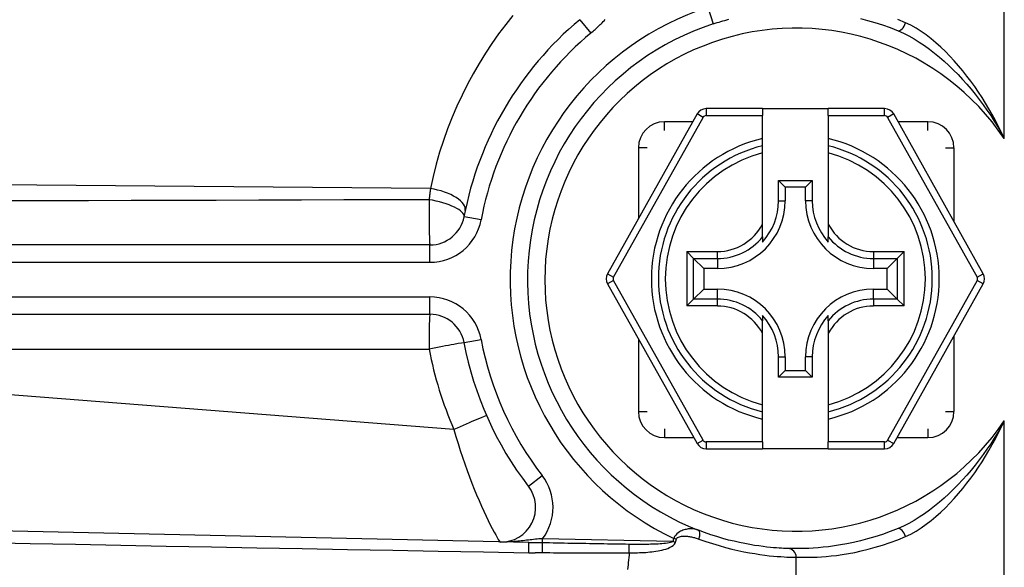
# Model space of a CAD drawing. Header units: inches. Extents: x 10 to 197, y 9 to 109.
# Tile 30 of 111: x 11.579 to 12.697, y 47.019 to 47.64. Entities that reach past the tile are written whole.
import ezdxf

# ---------------------------------------------------------------- set-up
doc = ezdxf.new("R2010")
doc.units = ezdxf.units.IN
doc.header["$MEASUREMENT"] = 0
doc.layers.add('Visible Edges(ANSI)', color=7, linetype='Continuous', lineweight=25)
doc.layers.add('Visible Tangent Edges(ANSI)', color=7, linetype='Continuous', lineweight=25)

msp = doc.modelspace()

# ---------------------------------------------------------------- linework, layer by layer
at = {"layer": 'Visible Edges(ANSI)'}
for p, q in [((12.3481, 47.533), (12.2465, 47.3518)), ((12.4223, 47.539), (12.3584, 47.539)), ((12.4223, 47.539), (12.4223, 47.5311)), ((12.4223, 47.539), (12.4971, 47.539)), ((12.4223, 47.5051), (12.4223, 47.5311)), ((12.5611, 47.539), (12.4971, 47.539)), ((12.4971, 47.5311), (12.4971, 47.539)), ((12.4971, 47.5311), (12.4971, 47.5051)), ((12.673, 47.3518), (12.5714, 47.533)), ((12.4223, 47.497), (12.4223, 47.5051)), ((12.4223, 47.4888), (12.4223, 47.497)), ((12.4971, 47.5051), (12.4971, 47.497)), ((12.4971, 47.497), (12.4971, 47.4888)), ((12.4223, 47.4078), (12.4223, 47.4888)), ((12.4971, 47.4888), (12.4971, 47.4078)), ((12.4406, 47.4346), (12.4406, 47.4577)), ((12.4406, 47.4577), (12.4482, 47.4501)), ((12.4406, 47.4577), (12.4789, 47.4577)), ((12.4789, 47.4577), (12.4713, 47.4501)), ((12.4789, 47.4577), (12.4789, 47.4346)), ((12.4482, 47.4501), (12.4482, 47.4346)), ((12.4713, 47.4501), (12.4482, 47.4501)), ((12.4713, 47.4346), (12.4713, 47.4501)), ((12.4223, 47.3936), (12.4223, 47.4078)), ((12.4971, 47.4078), (12.4971, 47.3936)), ((12.0449, 47.3844), (10.8466, 47.3844)), ((12.4223, 47.3936), (12.4223, 47.3877)), ((12.4971, 47.3877), (12.4971, 47.3936)), ((12.3442, 47.369), (12.3364, 47.3768)), ((12.5831, 47.3768), (12.5753, 47.369)), ((12.3442, 47.369), (12.3557, 47.3576)), ((12.5753, 47.369), (12.5638, 47.3576)), ((12.3712, 47.3576), (12.3557, 47.3576)), ((12.3557, 47.3576), (12.3557, 47.3344)), ((12.5638, 47.3576), (12.5483, 47.3576)), ((12.5638, 47.3344), (12.5638, 47.3576)), ((12.2465, 47.3402), (12.3481, 47.1592)), ((12.5714, 47.1592), (12.673, 47.3402)), ((12.3442, 47.323), (12.3557, 47.3344)), ((12.3557, 47.3344), (12.3712, 47.3344)), ((12.5483, 47.3344), (12.5638, 47.3344)), ((12.5753, 47.323), (12.5638, 47.3344)), ((12.3364, 47.3152), (12.3442, 47.323)), ((12.5753, 47.323), (12.5831, 47.3152)), ((10.8466, 47.3057), (12.0449, 47.3057)), ((12.4223, 47.3044), (12.4223, 47.2984)), ((12.4223, 47.2842), (12.4223, 47.2984)), ((12.4971, 47.2984), (12.4971, 47.3044)), ((12.4971, 47.2984), (12.4971, 47.2842)), ((12.4223, 47.2032), (12.4223, 47.2842)), ((12.4971, 47.2842), (12.4971, 47.2032)), ((12.4406, 47.2343), (12.4406, 47.2574)), ((12.4482, 47.2574), (12.4482, 47.2419)), ((12.4713, 47.2419), (12.4713, 47.2574)), ((12.4789, 47.2574), (12.4789, 47.2343)), ((12.4406, 47.2343), (12.4482, 47.2419)), ((12.4482, 47.2419), (12.4713, 47.2419)), ((12.4789, 47.2343), (12.4713, 47.2419)), ((12.4789, 47.2343), (12.4406, 47.2343)), ((12.4223, 47.1951), (12.4223, 47.2032)), ((12.4223, 47.187), (12.4223, 47.1951)), ((12.4971, 47.2032), (12.4971, 47.1951)), ((12.4971, 47.1951), (12.4971, 47.187)), ((12.4223, 47.1611), (12.4223, 47.187)), ((12.4971, 47.187), (12.4971, 47.1611)), ((12.4223, 47.1611), (12.4223, 47.1532)), ((12.4971, 47.1532), (12.4971, 47.1611)), ((12.3584, 47.1532), (12.4223, 47.1532)), ((12.4971, 47.1532), (12.4223, 47.1532)), ((12.4971, 47.1532), (12.5611, 47.1532)), ((12.157, 47.0467), (10.9223, 47.0741)), ((12.4607, 46.9711), (12.4607, 47.0302))]:
    msp.add_line(p, q, dxfattribs=at)
at = {"layer": 'Visible Edges(ANSI)', "flags": 128}
for points in [[(12.5336, 47.6413), (12.5417, 47.6392), (12.5501, 47.6367), (12.5587, 47.634), (12.5675, 47.6309), (12.5763, 47.6274)], [(12.3665, 47.6352), (12.3687, 47.6359), (12.3709, 47.6366), (12.3731, 47.6373), (12.3753, 47.6379), (12.3775, 47.6386), (12.3797, 47.6392), (12.3819, 47.6398), (12.3841, 47.6404)], [(12.4512, 47.0401), (12.451, 47.0401), (12.4504, 47.0401), (12.4494, 47.0401), (12.448, 47.0402), (12.4462, 47.0402), (12.444, 47.0404), (12.4414, 47.0405), (12.4384, 47.0407), (12.4351, 47.041), (12.4314, 47.0413), (12.4274, 47.0417), (12.423, 47.0422), (12.4183, 47.0429), (12.4132, 47.0436), (12.4079, 47.0445), (12.4023, 47.0456), (12.3964, 47.0468), (12.3903, 47.0482), (12.3839, 47.0497), (12.3774, 47.0515), (12.3706, 47.0535), (12.3637, 47.0557), (12.3567, 47.0582), (12.3496, 47.0609)], [(12.5763, 47.0627), (12.5675, 47.0592), (12.5587, 47.0561), (12.5501, 47.0533), (12.5418, 47.0509), (12.5336, 47.0487), (12.5257, 47.0469), (12.5181, 47.0454), (12.5109, 47.0441), (12.504, 47.043), (12.4974, 47.0421), (12.4912, 47.0414), (12.4855, 47.0409), (12.4801, 47.0405), (12.4752, 47.0402), (12.4707, 47.0401), (12.4666, 47.04), (12.463, 47.0399), (12.4599, 47.0399), (12.4573, 47.0399), (12.4551, 47.0399), (12.4534, 47.04), (12.4522, 47.04), (12.4514, 47.04), (12.4512, 47.0401)]]:
    msp.add_lwpolyline(points, dxfattribs=at)
at = {"layer": 'Visible Edges(ANSI)'}
for centre, radius, start, end in [((12.4607, 47.345), 0.3839, 129.8051, 169.2778), ((12.4607, 47.345), 0.3051, 107.9838, 248.6309), ((12.3584, 47.5272), 0.0118, 90, 150.7088), ((12.5611, 47.5272), 0.0118, 29.2912, 90), ((12.4597, 47.346), 0.1555, 103.9164, 256.0836), ((12.4597, 47.346), 0.1555, 283.9164, 76.0836), ((12.3712, 47.4346), 0.077, 270, 0), ((12.3712, 47.4346), 0.0694, 317.4826, 0), ((12.5483, 47.4346), 0.077, 180, 270), ((12.5483, 47.4346), 0.0694, 180, 222.5174), ((12.0449, 47.4238), 0.0394, 270, 349.2778), ((12.2568, 47.346), 0.0118, 150.7088, 209.3132), ((12.6627, 47.346), 0.0118, 330.6868, 29.2912), ((12.3712, 47.2574), 0.077, 0, 90), ((12.5483, 47.2574), 0.077, 90, 180), ((12.0449, 47.2663), 0.0394, 10.7222, 90), ((12.3712, 47.2574), 0.0694, 0, 42.5174), ((12.5483, 47.2574), 0.0694, 137.4826, 180), ((12.4607, 47.345), 0.3839, 190.7222, 217.6097), ((12.3584, 47.165), 0.0118, 209.3132, 270), ((12.5611, 47.165), 0.0118, 270, 330.6868), ((12.1255, 47.0867), 0.0394, 268.727, 37.6097), ((12.4509, 47.0302), 0.00984, 0, 88.2092)]:
    msp.add_arc(centre, radius, start, end, dxfattribs=at)
at = {"layer": 'Visible Tangent Edges(ANSI)'}
for p, q in [((12.6969, 47.5052), (12.6969, 47.7479)), ((12.3604, 47.654), (12.3665, 47.6352)), ((12.215, 47.6399), (12.2276, 47.6248)), ((12.355, 47.5291), (12.3481, 47.533)), ((12.3584, 47.539), (12.3584, 47.5311)), ((12.3584, 47.5311), (12.4223, 47.5311)), ((12.4971, 47.5311), (12.5611, 47.5311)), ((12.5611, 47.5311), (12.5611, 47.539)), ((12.5714, 47.533), (12.5645, 47.5291)), ((12.2533, 47.3479), (12.355, 47.5291)), ((12.3431, 47.5242), (12.3111, 47.5242)), ((12.3111, 47.5144), (12.3111, 47.5242)), ((12.5645, 47.5291), (12.6662, 47.3479)), ((12.6103, 47.5242), (12.5763, 47.5242)), ((12.6103, 47.5144), (12.6103, 47.5242)), ((12.2816, 47.4946), (12.2816, 47.4144)), ((12.2914, 47.4946), (12.2816, 47.4946)), ((12.6301, 47.4946), (12.6399, 47.4946)), ((12.6399, 47.4109), (12.6399, 47.4946)), ((12.0455, 47.4485), (10.8841, 47.4585)), ((12.4406, 47.4346), (12.4482, 47.4346)), ((12.4789, 47.4346), (12.4713, 47.4346)), ((12.1029, 47.4128), (12.0836, 47.4164)), ((12.0449, 47.3647), (12.0449, 47.3844)), ((12.3364, 47.3768), (12.3712, 47.3768)), ((12.3364, 47.3768), (12.3364, 47.3152)), ((12.3712, 47.369), (12.3712, 47.3768)), ((12.5483, 47.3768), (12.5831, 47.3768)), ((12.5483, 47.3768), (12.5483, 47.369)), ((12.5831, 47.3152), (12.5831, 47.3768)), ((10.8466, 47.3647), (12.0449, 47.3647)), ((12.3442, 47.369), (12.3712, 47.369)), ((12.3442, 47.323), (12.3442, 47.369)), ((12.3712, 47.369), (12.3712, 47.3576)), ((12.5483, 47.369), (12.5753, 47.369)), ((12.5483, 47.369), (12.5483, 47.3576)), ((12.5753, 47.369), (12.5753, 47.323)), ((12.2465, 47.3518), (12.2533, 47.3479)), ((12.6662, 47.3479), (12.673, 47.3518)), ((12.2533, 47.3441), (12.2465, 47.3402)), ((12.355, 47.1631), (12.2533, 47.3441)), ((12.6662, 47.3441), (12.5645, 47.1631)), ((12.673, 47.3402), (12.6662, 47.3441)), ((12.3712, 47.323), (12.3712, 47.3344)), ((12.5483, 47.323), (12.5483, 47.3344)), ((12.0449, 47.3253), (10.8466, 47.3253)), ((12.0449, 47.3057), (12.0449, 47.3253)), ((12.3712, 47.323), (12.3442, 47.323)), ((12.3712, 47.3152), (12.3712, 47.323)), ((12.5483, 47.323), (12.5483, 47.3152)), ((12.5753, 47.323), (12.5483, 47.323)), ((12.3712, 47.3152), (12.3364, 47.3152)), ((12.5831, 47.3152), (12.5483, 47.3152)), ((12.0836, 47.2736), (12.1029, 47.2773)), ((12.2816, 47.2776), (12.2816, 47.1954)), ((12.6399, 47.1954), (12.6399, 47.2811)), ((10.902, 47.2663), (12.0438, 47.2663)), ((12.0721, 47.1751), (10.902, 47.2663)), ((12.4406, 47.2574), (12.4482, 47.2574)), ((12.4789, 47.2574), (12.4713, 47.2574)), ((12.2816, 47.1954), (12.2914, 47.1954)), ((12.6301, 47.1954), (12.6399, 47.1954)), ((12.6969, 46.9421), (12.6969, 47.1848)), ((12.3111, 47.1757), (12.3111, 47.1659)), ((12.6103, 47.1757), (12.6103, 47.1659)), ((12.3111, 47.1659), (12.3443, 47.1659)), ((12.3481, 47.1592), (12.355, 47.1631)), ((12.3584, 47.1611), (12.3584, 47.1532)), ((12.4223, 47.1611), (12.3584, 47.1611)), ((12.5611, 47.1611), (12.4971, 47.1611)), ((12.5611, 47.1532), (12.5611, 47.1611)), ((12.5645, 47.1631), (12.5714, 47.1592)), ((12.5751, 47.1659), (12.6103, 47.1659)), ((12.1566, 47.1108), (12.1722, 47.1228)), ((12.1725, 47.0465), (12.1726, 47.0512)), ((12.3206, 47.0479), (12.1726, 47.0512)), ((12.3247, 47.0505), (12.3217, 47.0515)), ((12.3236, 47.047), (12.3206, 47.0479))]:
    msp.add_line(p, q, dxfattribs=at)
at = {"layer": 'Visible Tangent Edges(ANSI)', "flags": 128}
for points in [[(12.1391, 47.6448), (12.1309, 47.6345), (12.1229, 47.6239), (12.1152, 47.613), (12.1078, 47.6019), (12.1007, 47.5904), (12.0939, 47.5787), (12.0874, 47.5667), (12.0813, 47.5545), (12.0755, 47.5419), (12.07, 47.5292), (12.065, 47.5162), (12.0603, 47.503), (12.0559, 47.4895), (12.052, 47.4759), (12.0485, 47.4621), (12.0455, 47.4485)], [(12.2276, 47.6248), (12.2288, 47.6258), (12.23, 47.6268), (12.2312, 47.6279), (12.2324, 47.6289), (12.2336, 47.63), (12.2348, 47.6311), (12.2359, 47.6321), (12.2371, 47.6332), (12.2382, 47.6343), (12.2394, 47.6354), (12.2405, 47.6365), (12.2416, 47.6377), (12.2427, 47.6388), (12.2438, 47.64)], [(12.5848, 47.6365), (12.576, 47.6401)], [(12.6969, 47.5052), (12.6937, 47.5121), (12.6904, 47.5188), (12.6869, 47.5256), (12.6833, 47.5322), (12.6795, 47.5387), (12.6757, 47.5452), (12.6717, 47.5516), (12.6675, 47.5578), (12.6633, 47.564), (12.6589, 47.5701), (12.6544, 47.576), (12.6498, 47.5819), (12.645, 47.5876), (12.6401, 47.5931), (12.6351, 47.5985), (12.63, 47.6038), (12.6248, 47.6088), (12.6194, 47.6136), (12.6139, 47.6182), (12.6083, 47.6226), (12.6025, 47.6266), (12.5967, 47.6303), (12.5908, 47.6337), (12.5848, 47.6365)], [(12.5763, 47.6274), (12.5824, 47.6247), (12.5885, 47.6216), (12.5945, 47.6182), (12.6004, 47.6145), (12.6063, 47.6106), (12.612, 47.6064), (12.6177, 47.6021), (12.6232, 47.5975), (12.6287, 47.5928), (12.634, 47.5879), (12.6393, 47.5828), (12.6444, 47.5776), (12.6495, 47.5722), (12.6544, 47.5667), (12.6592, 47.5611), (12.6639, 47.5553), (12.6685, 47.5495), (12.6729, 47.5435), (12.6772, 47.5373), (12.6815, 47.5311), (12.6855, 47.5248), (12.6895, 47.5184), (12.6933, 47.5119), (12.6969, 47.5052)], [(12.0455, 47.4485), (12.0454, 47.4479), (12.0454, 47.4474), (12.0453, 47.4469), (12.0452, 47.4464), (12.0451, 47.4459), (12.0451, 47.4453), (12.045, 47.4448), (12.0449, 47.4443), (12.0449, 47.4438), (12.0448, 47.4432), (12.0447, 47.4427), (12.0447, 47.4422), (12.0446, 47.4416), (12.0445, 47.4411), (12.0445, 47.4406), (12.0444, 47.44), (12.0443, 47.4395), (12.0443, 47.439), (12.0442, 47.4384), (12.0441, 47.4379), (12.0441, 47.4373), (12.044, 47.4368), (12.0439, 47.4362), (12.0439, 47.4357)], [(12.0439, 47.4357), (11.9955, 47.4355), (11.9472, 47.4354), (11.8989, 47.4352), (11.8506, 47.4351), (11.8022, 47.4349), (11.7539, 47.4348), (11.7056, 47.4347), (11.6572, 47.4346), (11.6089, 47.4344), (11.5606, 47.4343)], [(12.6969, 47.1848), (12.6933, 47.1782), (12.6895, 47.1717), (12.6855, 47.1652), (12.6815, 47.1589), (12.6772, 47.1527), (12.6729, 47.1466), (12.6685, 47.1406), (12.6639, 47.1347), (12.6592, 47.129), (12.6544, 47.1233), (12.6495, 47.1178), (12.6444, 47.1125), (12.6393, 47.1072), (12.634, 47.1022), (12.6287, 47.0973), (12.6232, 47.0925), (12.6177, 47.088), (12.612, 47.0836), (12.6063, 47.0794), (12.6004, 47.0755), (12.5945, 47.0718), (12.5885, 47.0684), (12.5824, 47.0654), (12.5763, 47.0627)], [(12.5848, 47.0535), (12.5908, 47.0564), (12.5967, 47.0597), (12.6025, 47.0634), (12.6083, 47.0675), (12.6139, 47.0718), (12.6194, 47.0764), (12.6248, 47.0812), (12.63, 47.0863), (12.6351, 47.0915), (12.6401, 47.0969), (12.645, 47.1025), (12.6498, 47.1082), (12.6544, 47.114), (12.6589, 47.12), (12.6633, 47.126), (12.6675, 47.1322), (12.6717, 47.1385), (12.6757, 47.1448), (12.6795, 47.1513), (12.6833, 47.1579), (12.6869, 47.1645), (12.6904, 47.1712), (12.6937, 47.178), (12.6969, 47.1848)], [(12.0721, 47.1751), (12.0744, 47.1671), (12.0768, 47.1592), (12.0792, 47.1514), (12.0818, 47.1437), (12.0844, 47.1361), (12.087, 47.1286), (12.0897, 47.1214), (12.0924, 47.1143), (12.0952, 47.1074), (12.0979, 47.1008), (12.1006, 47.0944), (12.1033, 47.0882), (12.106, 47.0824), (12.1086, 47.0769), (12.111, 47.0717), (12.1134, 47.067), (12.1156, 47.0626), (12.1177, 47.0587), (12.1195, 47.0554), (12.1211, 47.0525), (12.1224, 47.0503), (12.1235, 47.0487), (12.1242, 47.0477), (12.1246, 47.0474)], [(12.3496, 47.0609), (12.3486, 47.0612), (12.3476, 47.0615), (12.3466, 47.0618), (12.3456, 47.062), (12.3446, 47.0622), (12.3436, 47.0623), (12.3425, 47.0624), (12.3414, 47.0624), (12.3403, 47.0624), (12.3392, 47.0623), (12.338, 47.0622), (12.3369, 47.0621), (12.3357, 47.0618), (12.3345, 47.0616), (12.3333, 47.0612), (12.332, 47.0608), (12.3307, 47.0602), (12.3294, 47.0596), (12.3281, 47.0589), (12.3267, 47.0579), (12.3253, 47.0568), (12.324, 47.0553), (12.3227, 47.0535), (12.3217, 47.0515)], [(12.1726, 47.0512), (12.1706, 47.051), (12.1686, 47.0509), (12.1666, 47.0507), (12.1646, 47.0505), (12.1626, 47.0503), (12.1606, 47.05), (12.1586, 47.0498), (12.1566, 47.0496), (12.1546, 47.0494), (12.1526, 47.0491), (12.1506, 47.0489), (12.1486, 47.0487), (12.1466, 47.0485), (12.1446, 47.0483), (12.1426, 47.0481), (12.1406, 47.0479), (12.1386, 47.0478), (12.1366, 47.0476), (12.1346, 47.0475), (12.1326, 47.0474), (12.1306, 47.0474), (12.1286, 47.0473), (12.1266, 47.0473), (12.1246, 47.0474)], [(12.3217, 47.0515), (12.3217, 47.0513), (12.3216, 47.0512), (12.3216, 47.051), (12.3215, 47.0509), (12.3215, 47.0507), (12.3214, 47.0506), (12.3214, 47.0504), (12.3213, 47.0503), (12.3213, 47.0502), (12.3212, 47.05), (12.3212, 47.0499), (12.3211, 47.0497), (12.3211, 47.0496), (12.3211, 47.0494), (12.321, 47.0493), (12.321, 47.0491), (12.3209, 47.049), (12.3209, 47.0488), (12.3208, 47.0487), (12.3208, 47.0485), (12.3207, 47.0484), (12.3207, 47.0482), (12.3206, 47.0481), (12.3206, 47.0479)], [(12.3236, 47.047), (12.3236, 47.0471), (12.3237, 47.0473), (12.3237, 47.0474), (12.3238, 47.0476), (12.3238, 47.0477), (12.3239, 47.0479), (12.3239, 47.048), (12.324, 47.0482), (12.324, 47.0483), (12.3241, 47.0485), (12.3241, 47.0486), (12.3242, 47.0488), (12.3242, 47.0489), (12.3243, 47.0491), (12.3243, 47.0492), (12.3244, 47.0494), (12.3244, 47.0495), (12.3245, 47.0497), (12.3245, 47.0498), (12.3245, 47.05), (12.3246, 47.0501), (12.3246, 47.0502), (12.3247, 47.0504), (12.3247, 47.0505)], [(12.3247, 47.0505), (12.3253, 47.0516), (12.3261, 47.0524), (12.3272, 47.053), (12.3282, 47.0534), (12.3294, 47.0537), (12.3305, 47.0539), (12.3317, 47.054), (12.3328, 47.054), (12.334, 47.054), (12.3351, 47.054), (12.3362, 47.054), (12.3374, 47.0539), (12.3385, 47.0537), (12.3396, 47.0536), (12.3407, 47.0534), (12.3418, 47.0532), (12.3429, 47.053), (12.344, 47.0527), (12.3451, 47.0525), (12.3461, 47.0522), (12.3472, 47.0519), (12.3482, 47.0515), (12.3493, 47.0512), (12.3503, 47.0508)], [(12.3503, 47.0508), (12.358, 47.0481), (12.3657, 47.0456), (12.3732, 47.0433), (12.3805, 47.0413), (12.3876, 47.0394), (12.3945, 47.0378), (12.4012, 47.0364), (12.4076, 47.0352), (12.4137, 47.0342), (12.4195, 47.0333), (12.4249, 47.0326), (12.4301, 47.0319), (12.4348, 47.0315), (12.4392, 47.0311), (12.4432, 47.0308), (12.4469, 47.0305), (12.4501, 47.0304), (12.4529, 47.0303), (12.4553, 47.0302), (12.4572, 47.0301), (12.4588, 47.0301), (12.4599, 47.0301), (12.4605, 47.0302), (12.4607, 47.0302)], [(12.4607, 47.0302), (12.461, 47.0302), (12.4617, 47.0302), (12.4629, 47.0301), (12.4646, 47.0301), (12.4668, 47.0301), (12.4694, 47.0301), (12.4725, 47.0301), (12.476, 47.0301), (12.48, 47.0302), (12.4845, 47.0304), (12.4894, 47.0307), (12.4947, 47.0311), (12.5004, 47.0316), (12.5065, 47.0323), (12.513, 47.0332), (12.5199, 47.0343), (12.5271, 47.0357), (12.5346, 47.0373), (12.5424, 47.0392), (12.5505, 47.0414), (12.5588, 47.0439), (12.5673, 47.0467), (12.576, 47.05), (12.5848, 47.0535)], [(11.5397, 47.0468), (11.5911, 47.0458), (11.6426, 47.0448), (11.694, 47.0438), (11.7455, 47.0428), (11.7969, 47.0419), (11.8484, 47.0409), (11.8998, 47.0399), (11.9513, 47.039), (12.0027, 47.0381), (12.0542, 47.0371), (12.1056, 47.0362), (12.1571, 47.0353)], [(12.1725, 47.0465), (12.1718, 47.0465), (12.1712, 47.0465), (12.1705, 47.0465), (12.1698, 47.0465), (12.1691, 47.0465), (12.1684, 47.0465), (12.1677, 47.0465), (12.1671, 47.0465), (12.1664, 47.0465), (12.1657, 47.0465), (12.1651, 47.0465), (12.1644, 47.0466), (12.1638, 47.0466), (12.1631, 47.0466), (12.1625, 47.0466), (12.1619, 47.0466), (12.1612, 47.0466), (12.1606, 47.0466), (12.16, 47.0466), (12.1594, 47.0466), (12.1588, 47.0466), (12.1582, 47.0466), (12.1576, 47.0466), (12.157, 47.0467)], [(12.271, 47.0447), (12.2669, 47.0448), (12.2628, 47.0449), (12.2587, 47.0449), (12.2546, 47.045), (12.2505, 47.0451), (12.2464, 47.0451), (12.2423, 47.0452), (12.2382, 47.0453), (12.2341, 47.0453), (12.23, 47.0454), (12.2259, 47.0455), (12.2218, 47.0456), (12.2177, 47.0456), (12.2136, 47.0457), (12.2095, 47.0458), (12.2054, 47.0458), (12.2013, 47.0459), (12.1972, 47.046), (12.1931, 47.0461), (12.189, 47.0461), (12.1848, 47.0462), (12.1807, 47.0463), (12.1766, 47.0464), (12.1725, 47.0465)], [(12.3206, 47.0479), (12.3196, 47.0473), (12.3181, 47.0468), (12.3163, 47.0464), (12.3144, 47.0461), (12.3124, 47.0458), (12.3104, 47.0456), (12.3083, 47.0454), (12.3062, 47.0452), (12.3041, 47.0451), (12.3019, 47.045), (12.2998, 47.0449), (12.2976, 47.0448), (12.2954, 47.0448), (12.2932, 47.0447), (12.291, 47.0447), (12.2888, 47.0447), (12.2866, 47.0447), (12.2844, 47.0446), (12.2822, 47.0446), (12.28, 47.0447), (12.2777, 47.0447), (12.2755, 47.0447), (12.2733, 47.0447), (12.271, 47.0447)], [(12.2712, 47.0352), (12.2736, 47.0352), (12.2759, 47.0352), (12.2783, 47.0352), (12.2806, 47.0353), (12.2829, 47.0354), (12.2853, 47.0355), (12.2876, 47.0356), (12.2899, 47.0357), (12.2923, 47.0359), (12.2946, 47.0361), (12.2969, 47.0363), (12.2992, 47.0366), (12.3015, 47.0369), (12.3038, 47.0373), (12.306, 47.0377), (12.3083, 47.0382), (12.3105, 47.0388), (12.3127, 47.0394), (12.3149, 47.0402), (12.317, 47.0411), (12.319, 47.0422), (12.3209, 47.0434), (12.3225, 47.045), (12.3236, 47.047)], [(12.1571, 47.0353), (12.1577, 47.0353), (12.1584, 47.0353), (12.159, 47.0353), (12.1597, 47.0353), (12.1603, 47.0353), (12.161, 47.0353), (12.1616, 47.0353), (12.1623, 47.0353), (12.1629, 47.0353), (12.1636, 47.0353), (12.1642, 47.0353), (12.1649, 47.0354), (12.1655, 47.0354), (12.1662, 47.0354), (12.1668, 47.0354), (12.1675, 47.0354), (12.1681, 47.0354), (12.1688, 47.0354), (12.1694, 47.0354), (12.1701, 47.0354), (12.1707, 47.0354), (12.1714, 47.0354), (12.172, 47.0354), (12.1727, 47.0354)], [(12.1727, 47.0354), (12.1768, 47.0354), (12.1809, 47.0354), (12.185, 47.0353), (12.1891, 47.0353), (12.1932, 47.0353), (12.1973, 47.0353), (12.2014, 47.0352), (12.2055, 47.0352), (12.2096, 47.0352), (12.2137, 47.0352), (12.2178, 47.0352), (12.2219, 47.0352), (12.226, 47.0352), (12.2302, 47.0351), (12.2343, 47.0351), (12.2384, 47.0351), (12.2425, 47.0351), (12.2466, 47.0351), (12.2507, 47.0351), (12.2548, 47.0351), (12.2589, 47.0351), (12.263, 47.0352), (12.2671, 47.0352), (12.2712, 47.0352)], [(12.2712, 47.0352), (12.2709, 47.0325), (12.2707, 47.0297), (12.2704, 47.027), (12.2701, 47.0243), (12.2699, 47.0216), (12.2696, 47.0189), (12.2693, 47.0162)]]:
    msp.add_lwpolyline(points, dxfattribs=at)
at = {"layer": 'Visible Tangent Edges(ANSI)'}
for centre, radius, start, end in [((12.4607, 47.345), 0.3248, 107.9838, 244.6559), ((12.4607, 47.345), 0.2854, 34.1484, 325.8516), ((12.4607, 47.345), 0.3642, 129.8051, 169.2778), ((12.3584, 47.5272), 0.00394, 90, 150.7088), ((12.5611, 47.5272), 0.00394, 29.2912, 90), ((12.3111, 47.4946), 0.0295, 90, 180), ((12.6103, 47.4946), 0.0295, 0, 90), ((12.4597, 47.346), 0.1634, 103.2332, 256.7668), ((12.4597, 47.346), 0.1634, 283.2332, 76.7668), ((12.4597, 47.346), 0.1476, 104.6748, 255.3252), ((12.4597, 47.346), 0.1476, 284.6748, 75.3252), ((12.0449, 47.4238), 0.0591, 270, 349.2778), ((12.3712, 47.4346), 0.0577, 270, 332.4148), ((12.5483, 47.4346), 0.0577, 207.5852, 270), ((12.3712, 47.4346), 0.0656, 270, 321.2903), ((12.5483, 47.4346), 0.0656, 218.7097, 270), ((12.2568, 47.346), 0.00394, 150.7088, 209.3132), ((12.6627, 47.346), 0.00394, 330.6868, 29.2912), ((12.0449, 47.2663), 0.0591, 10.7222, 90), ((12.3712, 47.2574), 0.0656, 38.7097, 90), ((12.5483, 47.2574), 0.0656, 90, 141.2903), ((12.3712, 47.2574), 0.0577, 27.5852, 90), ((12.5483, 47.2574), 0.0577, 90, 152.4148), ((12.4607, 47.345), 0.3642, 190.7222, 217.6097), ((12.4597, 47.345), 0.4232, 190.7222, 203.6777), ((12.3111, 47.1954), 0.0295, 180, 270), ((12.6103, 47.1954), 0.0295, 270, 0), ((12.3584, 47.165), 0.00394, 209.3132, 270), ((12.5611, 47.165), 0.00394, 270, 330.6868), ((12.1255, 47.0867), 0.0591, 323.0416, 37.6097)]:
    msp.add_arc(centre, radius, start, end, dxfattribs=at)
for centre, major_axis, ratio, start_param, end_param in [((12.5801, 47.6365), (-0.00373, -0.00911), 0.44685, 0, 1.751763), ((12.0464, 47.4313), (0.0385, -0.008), 0.423718, 0, 1.682255), ((12.0449, 47.4238), (0, -0.0394), 0.026964, 4.404248, 6.283185), ((12.0449, 47.4238), (0.0387, -0.0073), 0.294195, 0, 1.652559), ((12.0449, 47.2663), (0, 0.0394), 0.026657, 0, 1.570796), ((12.0449, 47.2663), (0.0387, 0.0073), 0.004961, 0, 1.596991), ((12.0731, 47.1751), (0.0361, 0.0158), 0.010708, 0, 1.595212), ((12.346, 47.0517), (0.00359, 0.00917), 0.44276, 4.788844, 6.283185), ((12.5801, 47.0535), (-0.00373, 0.00911), 0.44685, 4.531423, 6.283185), ((12.1568, 47.0368), (0.00022, 0.00984), 0.038777, 4.557481, 6.283185), ((12.1723, 47.0369), (0.00013, 0.00984), 0.037594, 4.564411, 6.041306), ((12.2708, 47.0362), (-0.00001, -0.00984), 0.03755, 1.470195, 2.629641)]:
    msp.add_ellipse(centre, major_axis=major_axis, ratio=ratio, start_param=start_param, end_param=end_param, dxfattribs=at)

doc.saveas('drawing.dxf')
